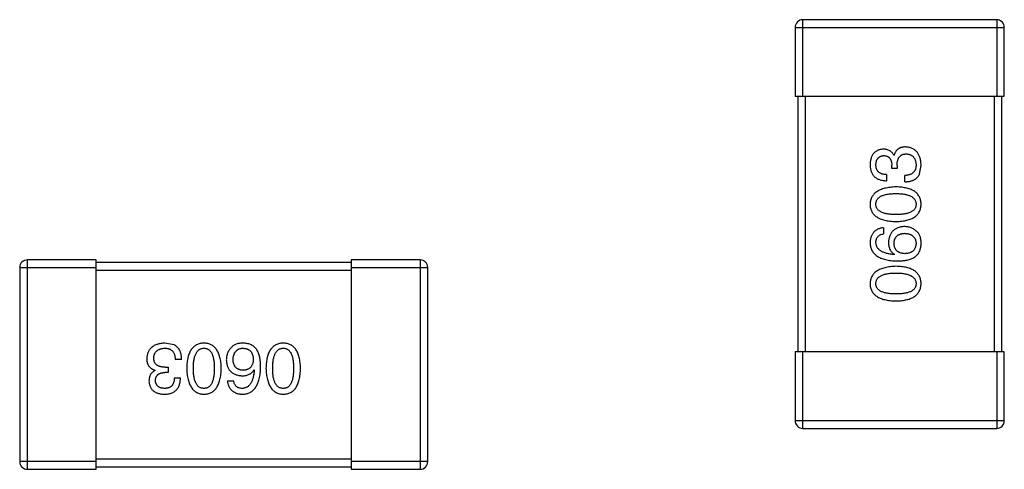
# Model space of a CAD drawing. Header units: inches. Extents: x -39 to 106, y -45 to 75.
# Tile 207 of 222: x 38.93 to 42.79, y 34.41 to 36.17. Entities that reach past the tile are written whole.
import ezdxf

# ---------------------------------------------------------------- set-up
doc = ezdxf.new("R2010")
doc.units = ezdxf.units.IN
doc.header["$LTSCALE"] = 1.21
doc.header["$MEASUREMENT"] = 0
doc.layers.get('0').update_dxf_attribs({"linetype": 'CONTINUOUS'})

msp = doc.modelspace()

# ---------------------------------------------------------------- linework, layer by layer
at = {"color": 7, "linetype": 'Continuous'}
for p, q in [((42.7581, 36.1686), (41.9981, 36.1686)), ((41.9981, 35.8686), (41.9981, 36.1686)), ((42.7581, 36.1686), (42.7581, 35.8686)), ((41.9681, 36.1386), (42.7881, 36.1386)), ((41.9681, 36.1386), (41.9681, 35.8686)), ((42.7881, 35.8686), (42.7881, 36.1386)), ((41.9681, 35.8686), (42.7881, 35.8686)), ((41.9781, 35.8686), (41.9781, 34.8686)), ((42.0081, 34.8686), (42.0081, 35.8686)), ((42.7481, 35.8686), (42.7481, 34.8686)), ((42.7781, 34.8686), (42.7781, 35.8686)), ((42.3547, 35.6377), (42.3558, 35.6377)), ((42.347, 35.5863), (42.347, 35.5994)), ((42.3678, 35.5983), (42.3678, 35.5863)), ((42.4552, 35.5633), (42.4618, 35.5994)), ((42.3263, 35.5622), (42.3263, 35.5382)), ((42.3678, 35.5863), (42.347, 35.5863)), ((42.3984, 35.5338), (42.3984, 35.559)), ((42.3143, 35.3541), (42.3143, 35.3301)), ((42.358, 35.2503), (42.3569, 35.2492)), ((39.228, 35.2284), (38.958, 35.2284)), ((38.958, 34.4084), (38.958, 35.2284)), ((39.228, 34.4084), (39.228, 35.2284)), ((40.228, 35.2184), (39.228, 35.2184)), ((40.498, 35.2284), (40.228, 35.2284)), ((40.228, 35.2284), (40.228, 34.4084)), ((40.498, 35.2284), (40.498, 34.4084)), ((38.928, 35.1984), (38.928, 34.4384)), ((38.928, 35.1984), (39.228, 35.1984)), ((39.228, 35.1884), (40.228, 35.1884)), ((40.228, 35.1984), (40.528, 35.1984)), ((40.528, 34.4384), (40.528, 35.1984)), ((39.5333, 34.8956), (39.4972, 34.9021)), ((42.7881, 34.8686), (41.9681, 34.8686)), ((41.9681, 34.8686), (41.9681, 34.5986)), ((41.9981, 34.5686), (41.9981, 34.8686)), ((42.7581, 34.8686), (42.7581, 34.5686)), ((42.7881, 34.5986), (42.7881, 34.8686)), ((39.5628, 34.8387), (39.5376, 34.8387)), ((39.4589, 34.795), (39.4589, 34.7961)), ((39.5103, 34.7874), (39.4972, 34.7874)), ((39.4983, 34.8081), (39.5103, 34.8081)), ((39.5103, 34.8081), (39.5103, 34.7874)), ((39.8463, 34.7983), (39.8474, 34.7972)), ((39.5343, 34.7666), (39.5584, 34.7666)), ((39.7425, 34.7546), (39.7665, 34.7546)), ((42.7881, 34.5986), (41.9681, 34.5986)), ((41.9981, 34.5686), (42.7581, 34.5686)), ((39.228, 34.4384), (38.928, 34.4384)), ((40.228, 34.4484), (39.228, 34.4484)), ((40.528, 34.4384), (40.228, 34.4384)), ((38.958, 34.4084), (39.228, 34.4084)), ((39.228, 34.4184), (40.228, 34.4184)), ((40.228, 34.4084), (40.498, 34.4084))]:
    msp.add_line(p, q, dxfattribs=at)
for centre, start, end in [((41.9981, 36.1386), 90, 180), ((42.7581, 36.1386), 0, 90), ((38.958, 35.1984), 90, 180), ((40.498, 35.1984), 0, 90), ((41.9981, 34.5986), 180, 270), ((42.7581, 34.5986), 270, 0), ((38.958, 34.4384), 180, 270), ((40.498, 34.4384), 270, 0)]:
    msp.add_arc(centre, 0.03, start, end, dxfattribs=at)
for points, knots in [([(42.4006, 35.6704), (42.3992, 35.6704), (42.3964, 35.6704), (42.3923, 35.6699), (42.3884, 35.6694), (42.3847, 35.6684), (42.3812, 35.6673), (42.3779, 35.6659), (42.3748, 35.6642), (42.3719, 35.6623), (42.3691, 35.6601), (42.3667, 35.6577), (42.3644, 35.6549), (42.3622, 35.652), (42.3603, 35.6488), (42.3585, 35.6453), (42.3571, 35.6416), (42.3562, 35.639), (42.3558, 35.6377)], [0, 0, 0, 0, 0.071215, 0.138707, 0.20396, 0.266995, 0.327734, 0.387609, 0.445602, 0.503345, 0.561136, 0.618597, 0.677672, 0.738255, 0.799989, 0.863961, 0.930555, 1, 1, 1, 1]), ([(42.4618, 35.5994), (42.4617, 35.6021), (42.4614, 35.6075), (42.4605, 35.6152), (42.4591, 35.6224), (42.4573, 35.6292), (42.455, 35.6354), (42.4523, 35.6411), (42.4491, 35.6464), (42.4455, 35.6511), (42.4414, 35.6553), (42.4369, 35.659), (42.4319, 35.6622), (42.4265, 35.6649), (42.4207, 35.6671), (42.4144, 35.6687), (42.4076, 35.6699), (42.403, 35.6703), (42.4006, 35.6704)], [0, 0, 0, 0, 0.078078, 0.151942, 0.221594, 0.28726, 0.350176, 0.409768, 0.467648, 0.523784, 0.578904, 0.634014, 0.689819, 0.746826, 0.805875, 0.867063, 0.931764, 1, 1, 1, 1]), ([(42.3132, 35.6617), (42.3112, 35.6615), (42.3073, 35.6612), (42.3017, 35.6601), (42.2964, 35.6587), (42.2915, 35.6568), (42.287, 35.6545), (42.2828, 35.6518), (42.279, 35.6487), (42.2756, 35.6451), (42.2726, 35.6411), (42.2699, 35.6367), (42.2676, 35.6318), (42.2658, 35.6266), (42.2641, 35.6209), (42.263, 35.6148), (42.2621, 35.6084), (42.2619, 35.6039), (42.2618, 35.6016)], [0, 0, 0, 0, 0.067521, 0.132139, 0.193339, 0.252064, 0.309083, 0.364848, 0.420021, 0.475612, 0.532002, 0.589602, 0.649896, 0.712634, 0.778603, 0.848416, 0.922155, 1, 1, 1, 1]), ([(42.2847, 35.6005), (42.2848, 35.6019), (42.2849, 35.6045), (42.2854, 35.6084), (42.2861, 35.612), (42.287, 35.6154), (42.2881, 35.6186), (42.2895, 35.6215), (42.2911, 35.6241), (42.2929, 35.6265), (42.2949, 35.6286), (42.2972, 35.6305), (42.2997, 35.6322), (42.3024, 35.6336), (42.3053, 35.6347), (42.3085, 35.6356), (42.3118, 35.6362), (42.3142, 35.6364), (42.3153, 35.6366)], [0, 0, 0, 0, 0.078051, 0.151197, 0.220412, 0.286742, 0.34933, 0.409464, 0.467368, 0.52298, 0.578639, 0.633998, 0.690142, 0.746855, 0.805868, 0.867776, 0.932345, 1, 1, 1, 1]), ([(42.3547, 35.6377), (42.3537, 35.6396), (42.3519, 35.6433), (42.3482, 35.6483), (42.3438, 35.6524), (42.3389, 35.6559), (42.3333, 35.6585), (42.3271, 35.6604), (42.3203, 35.6615), (42.3156, 35.6616), (42.3132, 35.6617)], [0, 0, 0, 0, 0.125227, 0.244792, 0.361427, 0.478215, 0.59667, 0.722058, 0.856314, 1, 1, 1, 1]), ([(42.3153, 35.6366), (42.3166, 35.6365), (42.319, 35.6363), (42.3225, 35.6358), (42.3258, 35.635), (42.3288, 35.6339), (42.3316, 35.6325), (42.3341, 35.6309), (42.3365, 35.629), (42.3386, 35.6268), (42.3405, 35.6243), (42.3421, 35.6215), (42.3436, 35.6185), (42.3447, 35.6152), (42.3456, 35.6116), (42.3464, 35.6078), (42.3469, 35.6037), (42.347, 35.6009), (42.347, 35.5994)], [0, 0, 0, 0, 0.067741, 0.131599, 0.192143, 0.249977, 0.306453, 0.361639, 0.416449, 0.471489, 0.527582, 0.584873, 0.644974, 0.70814, 0.77492, 0.845909, 0.920585, 1, 1, 1, 1]), ([(42.3678, 35.5983), (42.3678, 35.6001), (42.3678, 35.6036), (42.3683, 35.6087), (42.369, 35.6134), (42.37, 35.6178), (42.3712, 35.6219), (42.3728, 35.6256), (42.3746, 35.6289), (42.3768, 35.6319), (42.3792, 35.6346), (42.3819, 35.6369), (42.3848, 35.6388), (42.3881, 35.6404), (42.3916, 35.6416), (42.3955, 35.6425), (42.3996, 35.643), (42.4024, 35.6431), (42.4039, 35.6431)], [0, 0, 0, 0, 0.082495, 0.159728, 0.232496, 0.300725, 0.365163, 0.425859, 0.483728, 0.538892, 0.592921, 0.646195, 0.699968, 0.754746, 0.811387, 0.870806, 0.933482, 1, 1, 1, 1]), ([(42.4039, 35.6431), (42.4053, 35.643), (42.4082, 35.6428), (42.4123, 35.6421), (42.4162, 35.6411), (42.4198, 35.6397), (42.4231, 35.6381), (42.4262, 35.6362), (42.429, 35.6339), (42.4315, 35.6314), (42.4338, 35.6286), (42.4358, 35.6254), (42.4376, 35.622), (42.439, 35.6183), (42.4402, 35.6142), (42.4411, 35.6099), (42.4418, 35.6053), (42.442, 35.6021), (42.4421, 35.6005)], [0, 0, 0, 0, 0.068514, 0.133941, 0.195994, 0.255362, 0.312994, 0.369441, 0.424687, 0.480522, 0.537148, 0.594801, 0.654411, 0.716817, 0.781981, 0.850498, 0.923306, 1, 1, 1, 1]), ([(42.2618, 35.6016), (42.2619, 35.5991), (42.262, 35.5942), (42.263, 35.5871), (42.2642, 35.5805), (42.2661, 35.5743), (42.2684, 35.5686), (42.2713, 35.5635), (42.2746, 35.5587), (42.2784, 35.5545), (42.2827, 35.5508), (42.2875, 35.5475), (42.2928, 35.5448), (42.2985, 35.5424), (42.3048, 35.5406), (42.3115, 35.5393), (42.3187, 35.5384), (42.3237, 35.5383), (42.3263, 35.5382)], [0, 0, 0, 0, 0.073232, 0.142595, 0.207997, 0.270074, 0.329156, 0.386529, 0.441846, 0.496976, 0.551877, 0.607941, 0.665637, 0.725446, 0.788542, 0.855101, 0.925196, 1, 1, 1, 1]), ([(42.3263, 35.5622), (42.3246, 35.5623), (42.3214, 35.5625), (42.3166, 35.5631), (42.3122, 35.5638), (42.3082, 35.565), (42.3044, 35.5664), (42.301, 35.5681), (42.2979, 35.57), (42.2951, 35.5723), (42.2926, 35.5748), (42.2905, 35.5777), (42.2887, 35.5808), (42.2873, 35.5842), (42.2861, 35.5879), (42.2853, 35.5918), (42.2848, 35.5961), (42.2848, 35.599), (42.2847, 35.6005)], [0, 0, 0, 0, 0.078134, 0.15164, 0.221358, 0.286689, 0.348614, 0.407697, 0.464247, 0.520153, 0.574432, 0.629291, 0.684538, 0.742032, 0.801329, 0.863637, 0.930123, 1, 1, 1, 1]), ([(42.4421, 35.6005), (42.4421, 35.5989), (42.442, 35.5957), (42.4415, 35.5911), (42.4407, 35.5868), (42.4395, 35.5828), (42.438, 35.5791), (42.4361, 35.5757), (42.4338, 35.5726), (42.4312, 35.5698), (42.4283, 35.5674), (42.425, 35.5652), (42.4214, 35.5634), (42.4175, 35.5619), (42.4132, 35.5607), (42.4086, 35.5598), (42.4036, 35.5592), (42.4002, 35.559), (42.3984, 35.559)], [0, 0, 0, 0, 0.071272, 0.13882, 0.201858, 0.262757, 0.320043, 0.376709, 0.431462, 0.486034, 0.541209, 0.597703, 0.65589, 0.717768, 0.782056, 0.850407, 0.92277, 1, 1, 1, 1]), ([(42.3984, 35.5338), (42.4002, 35.5339), (42.4037, 35.534), (42.4088, 35.5345), (42.4137, 35.5352), (42.4183, 35.536), (42.4227, 35.5371), (42.4269, 35.5384), (42.4308, 35.54), (42.4345, 35.5417), (42.4379, 35.5437), (42.4411, 35.5458), (42.4441, 35.5482), (42.4468, 35.5508), (42.4493, 35.5536), (42.4515, 35.5567), (42.4536, 35.5599), (42.4547, 35.5622), (42.4552, 35.5633)], [0, 0, 0, 0, 0.078937, 0.154495, 0.226898, 0.296844, 0.363348, 0.427781, 0.48946, 0.549586, 0.607902, 0.664733, 0.720805, 0.776157, 0.831175, 0.886736, 0.943094, 1, 1, 1, 1]), ([(42.3634, 35.5139), (42.3594, 35.5137), (42.3516, 35.5134), (42.3403, 35.5123), (42.3298, 35.5106), (42.32, 35.5086), (42.3109, 35.5061), (42.3026, 35.503), (42.2951, 35.4995), (42.2883, 35.4955), (42.2823, 35.491), (42.277, 35.4861), (42.2725, 35.4806), (42.2688, 35.4746), (42.2659, 35.4682), (42.2637, 35.4613), (42.2623, 35.4539), (42.262, 35.4488), (42.2618, 35.4462)], [0, 0, 0, 0, 0.088475, 0.171606, 0.249595, 0.322626, 0.391327, 0.455765, 0.516374, 0.573675, 0.628522, 0.681161, 0.732559, 0.783563, 0.83504, 0.887639, 0.942585, 1, 1, 1, 1]), ([(42.4618, 35.4462), (42.4617, 35.4488), (42.4614, 35.454), (42.4602, 35.4615), (42.4581, 35.4685), (42.4554, 35.475), (42.4518, 35.481), (42.4475, 35.4866), (42.4425, 35.4916), (42.4367, 35.4961), (42.4301, 35.5001), (42.4228, 35.5035), (42.4147, 35.5065), (42.4059, 35.509), (42.3963, 35.511), (42.386, 35.5125), (42.375, 35.5135), (42.3674, 35.5138), (42.3634, 35.5139)], [0, 0, 0, 0, 0.059134, 0.115603, 0.169236, 0.221572, 0.273254, 0.32474, 0.377319, 0.431815, 0.488555, 0.548609, 0.612242, 0.680182, 0.75251, 0.829782, 0.91231, 1, 1, 1, 1]), ([(42.2847, 35.4462), (42.2848, 35.4478), (42.2849, 35.4511), (42.2858, 35.4559), (42.2874, 35.4603), (42.2895, 35.4644), (42.2924, 35.4682), (42.2958, 35.4716), (42.2999, 35.4747), (42.3045, 35.4775), (42.3097, 35.4799), (42.3156, 35.482), (42.3221, 35.4837), (42.3292, 35.4852), (42.3369, 35.4863), (42.3452, 35.4871), (42.3541, 35.4876), (42.3603, 35.4877), (42.3634, 35.4877)], [0, 0, 0, 0, 0.050604, 0.098688, 0.145699, 0.191791, 0.238625, 0.286717, 0.337546, 0.391814, 0.449755, 0.512106, 0.579685, 0.652048, 0.730262, 0.814146, 0.904281, 1, 1, 1, 1]), ([(42.3634, 35.4877), (42.3666, 35.4877), (42.3726, 35.4876), (42.3814, 35.4871), (42.3897, 35.4863), (42.3973, 35.4852), (42.4043, 35.4838), (42.4108, 35.482), (42.4166, 35.4799), (42.4218, 35.4775), (42.4265, 35.4747), (42.4306, 35.4716), (42.434, 35.4682), (42.4369, 35.4644), (42.4391, 35.4603), (42.4408, 35.4559), (42.4418, 35.4511), (42.442, 35.4478), (42.4421, 35.4462)], [0, 0, 0, 0, 0.094834, 0.184067, 0.267029, 0.344713, 0.417334, 0.484367, 0.546941, 0.604717, 0.65953, 0.710539, 0.759381, 0.806382, 0.853027, 0.900623, 0.949121, 1, 1, 1, 1]), ([(42.2618, 35.4462), (42.2619, 35.4435), (42.2621, 35.4383), (42.2634, 35.4308), (42.2656, 35.4238), (42.2684, 35.4173), (42.2721, 35.4113), (42.2765, 35.4057), (42.2818, 35.4007), (42.2878, 35.3963), (42.2946, 35.3922), (42.3021, 35.3888), (42.3105, 35.3858), (42.3196, 35.3833), (42.3294, 35.3813), (42.3401, 35.3798), (42.3515, 35.3788), (42.3594, 35.3785), (42.3634, 35.3784)], [0, 0, 0, 0, 0.057911, 0.113262, 0.165956, 0.217443, 0.268511, 0.319665, 0.372, 0.426129, 0.483365, 0.543779, 0.607756, 0.676562, 0.749704, 0.827713, 0.911177, 1, 1, 1, 1]), ([(42.3634, 35.4057), (42.3603, 35.4057), (42.3541, 35.4058), (42.3452, 35.4063), (42.3369, 35.4071), (42.3292, 35.4081), (42.3221, 35.4096), (42.3156, 35.4112), (42.3097, 35.4133), (42.3045, 35.4157), (42.2998, 35.4184), (42.2958, 35.4214), (42.2924, 35.4247), (42.2896, 35.4284), (42.2874, 35.4324), (42.2858, 35.4367), (42.2849, 35.4413), (42.2848, 35.4445), (42.2847, 35.4462)], [0, 0, 0, 0, 0.096452, 0.187278, 0.271765, 0.350519, 0.423437, 0.491321, 0.554011, 0.612224, 0.666281, 0.717003, 0.764884, 0.811423, 0.856783, 0.902993, 0.950236, 1, 1, 1, 1]), ([(42.3634, 35.3784), (42.3674, 35.3785), (42.375, 35.3788), (42.386, 35.3798), (42.3963, 35.3813), (42.4059, 35.3833), (42.4147, 35.3858), (42.4228, 35.3888), (42.4301, 35.3922), (42.4366, 35.3963), (42.4425, 35.4007), (42.4475, 35.4057), (42.4518, 35.4113), (42.4554, 35.4173), (42.4581, 35.4238), (42.4602, 35.4308), (42.4614, 35.4383), (42.4617, 35.4435), (42.4618, 35.4462)], [0, 0, 0, 0, 0.087693, 0.170223, 0.247496, 0.319826, 0.387768, 0.451403, 0.511459, 0.568358, 0.622671, 0.675251, 0.726739, 0.778422, 0.830759, 0.884394, 0.940865, 1, 1, 1, 1]), ([(42.4421, 35.4462), (42.4421, 35.4445), (42.4419, 35.4413), (42.441, 35.4367), (42.4395, 35.4324), (42.4373, 35.4284), (42.4345, 35.4247), (42.4311, 35.4214), (42.427, 35.4184), (42.4224, 35.4157), (42.4171, 35.4133), (42.4113, 35.4112), (42.4048, 35.4096), (42.3977, 35.4081), (42.39, 35.4071), (42.3817, 35.4063), (42.3728, 35.4058), (42.3666, 35.4057), (42.3634, 35.4057)], [0, 0, 0, 0, 0.049766, 0.097012, 0.143225, 0.188786, 0.235079, 0.282962, 0.333687, 0.387747, 0.445963, 0.508657, 0.576545, 0.649868, 0.72822, 0.812712, 0.903543, 1, 1, 1, 1]), ([(42.3962, 35.3585), (42.3939, 35.3584), (42.3893, 35.3581), (42.3827, 35.3571), (42.3765, 35.3557), (42.3706, 35.3539), (42.3653, 35.3516), (42.3603, 35.3488), (42.3557, 35.3456), (42.3516, 35.3419), (42.3479, 35.3377), (42.3446, 35.3332), (42.3418, 35.3281), (42.3394, 35.3226), (42.3373, 35.3166), (42.3358, 35.3102), (42.3346, 35.3034), (42.3341, 35.2986), (42.3339, 35.2962)], [0, 0, 0, 0, 0.071527, 0.139094, 0.20346, 0.264939, 0.323904, 0.381383, 0.437591, 0.493343, 0.549401, 0.606085, 0.664838, 0.725424, 0.788712, 0.855452, 0.925772, 1, 1, 1, 1]), ([(42.4454, 35.3388), (42.4437, 35.3404), (42.4402, 35.3435), (42.4347, 35.3475), (42.4288, 35.3509), (42.4228, 35.3537), (42.4165, 35.3558), (42.4099, 35.3574), (42.4032, 35.3583), (42.3986, 35.3584), (42.3962, 35.3585)], [0, 0, 0, 0, 0.129393, 0.255335, 0.378531, 0.500878, 0.622934, 0.746191, 0.87096, 1, 1, 1, 1]), ([(42.3143, 35.3541), (42.3123, 35.3539), (42.3084, 35.3534), (42.3028, 35.3521), (42.2975, 35.3505), (42.2925, 35.3485), (42.288, 35.3462), (42.2838, 35.3435), (42.2799, 35.3404), (42.2765, 35.337), (42.2734, 35.3331), (42.2706, 35.3289), (42.2682, 35.3244), (42.2662, 35.3194), (42.2645, 35.3141), (42.2632, 35.3085), (42.2623, 35.3025), (42.262, 35.2983), (42.2618, 35.2962)], [0, 0, 0, 0, 0.06947, 0.136096, 0.199592, 0.260665, 0.319672, 0.377156, 0.433415, 0.489984, 0.546535, 0.604276, 0.663499, 0.725182, 0.788953, 0.855683, 0.926216, 1, 1, 1, 1]), ([(42.2847, 35.2962), (42.2848, 35.2985), (42.2849, 35.3028), (42.2864, 35.3089), (42.2887, 35.3143), (42.292, 35.319), (42.2962, 35.3229), (42.3014, 35.3261), (42.3075, 35.3286), (42.3119, 35.3296), (42.3143, 35.3301)], [0, 0, 0, 0, 0.136586, 0.261496, 0.378089, 0.490612, 0.605522, 0.725767, 0.8561, 1, 1, 1, 1]), ([(42.3558, 35.2929), (42.3559, 35.2944), (42.356, 35.2973), (42.3566, 35.3016), (42.3575, 35.3056), (42.3587, 35.3093), (42.3603, 35.3127), (42.3621, 35.3159), (42.3642, 35.3188), (42.3667, 35.3214), (42.3695, 35.3237), (42.3725, 35.3258), (42.3759, 35.3275), (42.3796, 35.3291), (42.3836, 35.3302), (42.3879, 35.3312), (42.3925, 35.3319), (42.3957, 35.3321), (42.3973, 35.3323)], [0, 0, 0, 0, 0.069884, 0.136529, 0.199638, 0.259844, 0.317774, 0.374356, 0.430026, 0.485148, 0.5409, 0.597889, 0.657472, 0.718614, 0.783613, 0.85129, 0.923712, 1, 1, 1, 1]), ([(42.3973, 35.3323), (42.399, 35.3321), (42.4024, 35.3319), (42.4073, 35.3312), (42.4118, 35.3303), (42.4161, 35.3291), (42.42, 35.3277), (42.4236, 35.3259), (42.4269, 35.324), (42.4299, 35.3217), (42.4325, 35.3191), (42.4349, 35.3163), (42.4369, 35.3132), (42.4386, 35.3099), (42.44, 35.3063), (42.441, 35.3024), (42.4417, 35.2983), (42.442, 35.2955), (42.4421, 35.294)], [0, 0, 0, 0, 0.078863, 0.153308, 0.223539, 0.289857, 0.35341, 0.413572, 0.471721, 0.528235, 0.584279, 0.638781, 0.69466, 0.751251, 0.809198, 0.869697, 0.933318, 1, 1, 1, 1]), ([(42.4618, 35.2896), (42.4618, 35.2924), (42.4619, 35.2978), (42.4613, 35.3056), (42.4602, 35.3128), (42.4584, 35.3193), (42.4561, 35.3252), (42.4531, 35.3304), (42.4496, 35.335), (42.4468, 35.3376), (42.4454, 35.3388)], [0, 0, 0, 0, 0.156782, 0.301945, 0.436395, 0.561474, 0.678489, 0.78853, 0.894967, 1, 1, 1, 1]), ([(42.2618, 35.2962), (42.262, 35.2934), (42.2623, 35.2878), (42.2638, 35.2798), (42.266, 35.2724), (42.2691, 35.2654), (42.2729, 35.259), (42.2777, 35.2531), (42.2831, 35.2478), (42.2894, 35.243), (42.2965, 35.2388), (42.3043, 35.235), (42.313, 35.2318), (42.3224, 35.2293), (42.3326, 35.2271), (42.3437, 35.2256), (42.3555, 35.2244), (42.3636, 35.2242), (42.3678, 35.2241)], [0, 0, 0, 0, 0.058957, 0.115262, 0.16907, 0.221312, 0.273147, 0.324961, 0.377649, 0.432026, 0.488925, 0.549039, 0.612912, 0.680653, 0.753056, 0.830314, 0.912483, 1, 1, 1, 1]), ([(42.3569, 35.2492), (42.3541, 35.2494), (42.3486, 35.2498), (42.3406, 35.2508), (42.3332, 35.2521), (42.3263, 35.2537), (42.3199, 35.2556), (42.314, 35.2577), (42.3087, 35.2602), (42.3039, 35.263), (42.2997, 35.2661), (42.2959, 35.2695), (42.2926, 35.2732), (42.29, 35.2772), (42.2878, 35.2815), (42.2863, 35.2862), (42.2851, 35.2911), (42.2849, 35.2945), (42.2847, 35.2962)], [0, 0, 0, 0, 0.089218, 0.173709, 0.252753, 0.326963, 0.397099, 0.462534, 0.524018, 0.582178, 0.637235, 0.689955, 0.741228, 0.791618, 0.841661, 0.892925, 0.945259, 1, 1, 1, 1]), ([(42.3339, 35.2962), (42.334, 35.2936), (42.3341, 35.2885), (42.3352, 35.2811), (42.3372, 35.2744), (42.3397, 35.2683), (42.3432, 35.2628), (42.3473, 35.2579), (42.3523, 35.2537), (42.3561, 35.2514), (42.358, 35.2503)], [0, 0, 0, 0, 0.144617, 0.279572, 0.40596, 0.526097, 0.64389, 0.760003, 0.877724, 1, 1, 1, 1]), ([(42.3984, 35.2525), (42.3967, 35.2526), (42.3935, 35.2528), (42.3887, 35.2535), (42.3843, 35.2545), (42.3802, 35.2557), (42.3764, 35.2573), (42.3729, 35.2591), (42.3698, 35.2612), (42.367, 35.2636), (42.3644, 35.2663), (42.3623, 35.2693), (42.3603, 35.2725), (42.3588, 35.2761), (42.3575, 35.2799), (42.3566, 35.284), (42.356, 35.2883), (42.3559, 35.2914), (42.3558, 35.2929)], [0, 0, 0, 0, 0.076072, 0.148369, 0.216753, 0.281358, 0.342792, 0.401604, 0.458929, 0.514444, 0.569818, 0.625343, 0.681554, 0.739608, 0.800134, 0.863477, 0.929547, 1, 1, 1, 1]), ([(42.4421, 35.294), (42.4421, 35.2924), (42.4419, 35.2893), (42.4413, 35.2848), (42.4404, 35.2806), (42.439, 35.2767), (42.4375, 35.273), (42.4355, 35.2697), (42.4333, 35.2666), (42.4306, 35.2639), (42.4278, 35.2614), (42.4245, 35.2593), (42.421, 35.2573), (42.4171, 35.2558), (42.4129, 35.2545), (42.4083, 35.2535), (42.4035, 35.2528), (42.4001, 35.2526), (42.3984, 35.2525)], [0, 0, 0, 0, 0.070403, 0.137196, 0.200053, 0.260887, 0.31876, 0.37535, 0.430743, 0.485927, 0.541678, 0.598832, 0.657726, 0.719441, 0.783504, 0.851852, 0.923533, 1, 1, 1, 1]), ([(42.4356, 35.2383), (42.4376, 35.2398), (42.4415, 35.2427), (42.4467, 35.2479), (42.4512, 35.2536), (42.4548, 35.2598), (42.4578, 35.2665), (42.4599, 35.2738), (42.4613, 35.2815), (42.4616, 35.2869), (42.4618, 35.2896)], [0, 0, 0, 0, 0.125033, 0.246266, 0.36603, 0.485265, 0.606781, 0.732144, 0.862551, 1, 1, 1, 1]), ([(42.3678, 35.2241), (42.3713, 35.2241), (42.3782, 35.2241), (42.3883, 35.2249), (42.3977, 35.2259), (42.4064, 35.2275), (42.4146, 35.2295), (42.4222, 35.2319), (42.4292, 35.2348), (42.4335, 35.2371), (42.4356, 35.2383)], [0, 0, 0, 0, 0.151498, 0.29521, 0.430242, 0.557137, 0.677306, 0.790845, 0.898111, 1, 1, 1, 1]), ([(42.3634, 35.203), (42.3594, 35.2029), (42.3516, 35.2025), (42.3403, 35.2014), (42.3298, 35.1998), (42.32, 35.1977), (42.3109, 35.1952), (42.3026, 35.1922), (42.2951, 35.1887), (42.2883, 35.1846), (42.2823, 35.1801), (42.277, 35.1752), (42.2725, 35.1697), (42.2688, 35.1638), (42.2659, 35.1573), (42.2637, 35.1504), (42.2623, 35.143), (42.262, 35.1379), (42.2618, 35.1353)], [0, 0, 0, 0, 0.088475, 0.171606, 0.249595, 0.322626, 0.391327, 0.455765, 0.516374, 0.573675, 0.628522, 0.681161, 0.732559, 0.783563, 0.83504, 0.887639, 0.942585, 1, 1, 1, 1]), ([(42.2847, 35.1353), (42.2848, 35.137), (42.2849, 35.1402), (42.2858, 35.145), (42.2874, 35.1494), (42.2895, 35.1536), (42.2924, 35.1573), (42.2958, 35.1607), (42.2999, 35.1638), (42.3045, 35.1666), (42.3097, 35.169), (42.3156, 35.1711), (42.3221, 35.1729), (42.3292, 35.1743), (42.3369, 35.1754), (42.3452, 35.1762), (42.3541, 35.1767), (42.3603, 35.1768), (42.3634, 35.1768)], [0, 0, 0, 0, 0.050604, 0.098688, 0.145699, 0.191791, 0.238625, 0.286717, 0.337546, 0.391814, 0.449755, 0.512106, 0.579685, 0.652048, 0.730262, 0.814146, 0.904281, 1, 1, 1, 1]), ([(42.4618, 35.1353), (42.4617, 35.1379), (42.4614, 35.1431), (42.4602, 35.1506), (42.4581, 35.1576), (42.4554, 35.1642), (42.4518, 35.1702), (42.4475, 35.1757), (42.4425, 35.1807), (42.4367, 35.1852), (42.4301, 35.1892), (42.4228, 35.1927), (42.4147, 35.1957), (42.4059, 35.1981), (42.3963, 35.2002), (42.386, 35.2016), (42.375, 35.2026), (42.3674, 35.2029), (42.3634, 35.203)], [0, 0, 0, 0, 0.059134, 0.115603, 0.169236, 0.221572, 0.273254, 0.32474, 0.377319, 0.431815, 0.488555, 0.548609, 0.612242, 0.680182, 0.75251, 0.829782, 0.91231, 1, 1, 1, 1]), ([(42.3634, 35.1768), (42.3666, 35.1768), (42.3726, 35.1767), (42.3814, 35.1762), (42.3897, 35.1754), (42.3973, 35.1743), (42.4043, 35.1729), (42.4108, 35.1711), (42.4166, 35.169), (42.4218, 35.1666), (42.4265, 35.1638), (42.4306, 35.1607), (42.434, 35.1573), (42.4369, 35.1535), (42.4391, 35.1494), (42.4408, 35.145), (42.4418, 35.1402), (42.442, 35.137), (42.4421, 35.1353)], [0, 0, 0, 0, 0.094834, 0.184067, 0.267029, 0.344713, 0.417334, 0.484367, 0.546941, 0.604717, 0.65953, 0.710539, 0.759381, 0.806382, 0.853027, 0.900623, 0.949121, 1, 1, 1, 1]), ([(42.2618, 35.1353), (42.2619, 35.1326), (42.2621, 35.1275), (42.2634, 35.1199), (42.2656, 35.113), (42.2684, 35.1064), (42.2721, 35.1004), (42.2765, 35.0949), (42.2818, 35.0899), (42.2878, 35.0854), (42.2946, 35.0814), (42.3021, 35.0779), (42.3105, 35.0749), (42.3196, 35.0724), (42.3294, 35.0704), (42.3401, 35.069), (42.3515, 35.0679), (42.3594, 35.0677), (42.3634, 35.0675)], [0, 0, 0, 0, 0.057911, 0.113262, 0.165956, 0.217443, 0.268511, 0.319665, 0.372, 0.426129, 0.483365, 0.543779, 0.607756, 0.676562, 0.749704, 0.827713, 0.911177, 1, 1, 1, 1]), ([(42.3634, 35.0949), (42.3603, 35.0949), (42.3541, 35.0949), (42.3452, 35.0954), (42.3369, 35.0962), (42.3292, 35.0972), (42.3221, 35.0987), (42.3156, 35.1004), (42.3097, 35.1024), (42.3045, 35.1048), (42.2998, 35.1075), (42.2958, 35.1105), (42.2924, 35.1139), (42.2896, 35.1175), (42.2874, 35.1215), (42.2858, 35.1258), (42.2849, 35.1305), (42.2848, 35.1337), (42.2847, 35.1353)], [0, 0, 0, 0, 0.096452, 0.187278, 0.271765, 0.350519, 0.423437, 0.491321, 0.554011, 0.612224, 0.666281, 0.717003, 0.764884, 0.811423, 0.856783, 0.902993, 0.950236, 1, 1, 1, 1]), ([(42.3634, 35.0675), (42.3674, 35.0677), (42.375, 35.0679), (42.386, 35.069), (42.3963, 35.0704), (42.4059, 35.0724), (42.4147, 35.0749), (42.4228, 35.0779), (42.4301, 35.0814), (42.4366, 35.0854), (42.4425, 35.0899), (42.4475, 35.0949), (42.4518, 35.1004), (42.4554, 35.1064), (42.4581, 35.113), (42.4602, 35.12), (42.4614, 35.1275), (42.4617, 35.1326), (42.4618, 35.1353)], [0, 0, 0, 0, 0.087693, 0.170223, 0.247496, 0.319826, 0.387768, 0.451403, 0.511459, 0.568358, 0.622671, 0.675251, 0.726739, 0.778422, 0.830759, 0.884394, 0.940865, 1, 1, 1, 1]), ([(42.4421, 35.1353), (42.4421, 35.1337), (42.4419, 35.1305), (42.441, 35.1258), (42.4395, 35.1215), (42.4373, 35.1175), (42.4345, 35.1138), (42.4311, 35.1105), (42.427, 35.1075), (42.4224, 35.1048), (42.4171, 35.1024), (42.4113, 35.1004), (42.4048, 35.0987), (42.3977, 35.0972), (42.39, 35.0962), (42.3817, 35.0954), (42.3728, 35.0949), (42.3666, 35.0949), (42.3634, 35.0949)], [0, 0, 0, 0, 0.049766, 0.097012, 0.143225, 0.188786, 0.235079, 0.282962, 0.333687, 0.387747, 0.445963, 0.508657, 0.576545, 0.649868, 0.72822, 0.812712, 0.903543, 1, 1, 1, 1]), ([(39.4972, 34.9021), (39.4944, 34.902), (39.4891, 34.9018), (39.4814, 34.9008), (39.4741, 34.8994), (39.4674, 34.8976), (39.4612, 34.8954), (39.4555, 34.8926), (39.4502, 34.8895), (39.4455, 34.8859), (39.4413, 34.8818), (39.4376, 34.8772), (39.4344, 34.8723), (39.4317, 34.8669), (39.4295, 34.861), (39.4279, 34.8547), (39.4267, 34.848), (39.4263, 34.8433), (39.4261, 34.8409)], [0, 0, 0, 0, 0.078078, 0.151942, 0.221594, 0.28726, 0.350176, 0.409768, 0.467648, 0.523784, 0.578904, 0.634014, 0.689819, 0.746826, 0.805875, 0.867063, 0.931764, 1, 1, 1, 1]), ([(39.5628, 34.8387), (39.5627, 34.8405), (39.5626, 34.844), (39.5621, 34.8491), (39.5614, 34.854), (39.5606, 34.8586), (39.5594, 34.863), (39.5582, 34.8672), (39.5566, 34.8711), (39.5549, 34.8748), (39.5529, 34.8782), (39.5508, 34.8815), (39.5484, 34.8844), (39.5458, 34.8871), (39.543, 34.8896), (39.5399, 34.8919), (39.5367, 34.8939), (39.5344, 34.895), (39.5333, 34.8956)], [0, 0, 0, 0, 0.078937, 0.154495, 0.226898, 0.296844, 0.363348, 0.427781, 0.48946, 0.549586, 0.607902, 0.664733, 0.720805, 0.776157, 0.831175, 0.886736, 0.943094, 1, 1, 1, 1]), ([(39.6504, 34.9021), (39.6478, 34.902), (39.6426, 34.9018), (39.6351, 34.9005), (39.6281, 34.8985), (39.6216, 34.8957), (39.6155, 34.8922), (39.61, 34.8879), (39.605, 34.8828), (39.6005, 34.877), (39.5965, 34.8704), (39.5931, 34.8631), (39.5901, 34.855), (39.5876, 34.8462), (39.5856, 34.8367), (39.5841, 34.8264), (39.5831, 34.8153), (39.5828, 34.8077), (39.5827, 34.8038)], [0, 0, 0, 0, 0.059134, 0.115603, 0.169236, 0.221572, 0.273254, 0.32474, 0.377319, 0.431815, 0.488555, 0.548609, 0.612242, 0.680182, 0.75251, 0.829782, 0.91231, 1, 1, 1, 1]), ([(39.7182, 34.8038), (39.7181, 34.8077), (39.7178, 34.8153), (39.7168, 34.8264), (39.7153, 34.8367), (39.7133, 34.8462), (39.7108, 34.855), (39.7078, 34.8631), (39.7043, 34.8704), (39.7003, 34.877), (39.6959, 34.8828), (39.6908, 34.8879), (39.6853, 34.8922), (39.6793, 34.8957), (39.6728, 34.8985), (39.6658, 34.9005), (39.6583, 34.9018), (39.6531, 34.902), (39.6504, 34.9021)], [0, 0, 0, 0, 0.087693, 0.170223, 0.247496, 0.319826, 0.387768, 0.451403, 0.511459, 0.568358, 0.622671, 0.675251, 0.726739, 0.778422, 0.830759, 0.884394, 0.940865, 1, 1, 1, 1]), ([(39.807, 34.9021), (39.8042, 34.9022), (39.7987, 34.9023), (39.7909, 34.9016), (39.7838, 34.9005), (39.7773, 34.8987), (39.7714, 34.8964), (39.7662, 34.8934), (39.7616, 34.89), (39.759, 34.8871), (39.7578, 34.8857)], [0, 0, 0, 0, 0.156782, 0.301945, 0.436395, 0.561474, 0.678489, 0.78853, 0.894967, 1, 1, 1, 1]), ([(39.8583, 34.8759), (39.8568, 34.8779), (39.8539, 34.8819), (39.8487, 34.887), (39.843, 34.8915), (39.8368, 34.8952), (39.8301, 34.8981), (39.8228, 34.9002), (39.8151, 34.9017), (39.8097, 34.902), (39.807, 34.9021)], [0, 0, 0, 0, 0.125033, 0.246266, 0.36603, 0.485265, 0.606781, 0.732144, 0.862551, 1, 1, 1, 1]), ([(39.9613, 34.9021), (39.9587, 34.902), (39.9535, 34.9018), (39.946, 34.9005), (39.939, 34.8985), (39.9324, 34.8957), (39.9264, 34.8922), (39.9209, 34.8879), (39.9159, 34.8828), (39.9114, 34.877), (39.9074, 34.8704), (39.9039, 34.8631), (39.9009, 34.855), (39.8985, 34.8462), (39.8964, 34.8367), (39.895, 34.8264), (39.8939, 34.8153), (39.8937, 34.8077), (39.8935, 34.8038)], [0, 0, 0, 0, 0.059134, 0.115603, 0.169236, 0.221572, 0.273254, 0.32474, 0.377319, 0.431815, 0.488555, 0.548609, 0.612242, 0.680182, 0.75251, 0.829782, 0.91231, 1, 1, 1, 1]), ([(40.0291, 34.8038), (40.0289, 34.8077), (40.0287, 34.8153), (40.0276, 34.8264), (40.0262, 34.8367), (40.0241, 34.8462), (40.0217, 34.855), (40.0187, 34.8631), (40.0152, 34.8704), (40.0112, 34.877), (40.0067, 34.8828), (40.0017, 34.8879), (39.9962, 34.8922), (39.9902, 34.8957), (39.9836, 34.8985), (39.9766, 34.9005), (39.9691, 34.9018), (39.964, 34.902), (39.9613, 34.9021)], [0, 0, 0, 0, 0.087693, 0.170223, 0.247496, 0.319826, 0.387768, 0.451403, 0.511459, 0.568358, 0.622671, 0.675251, 0.726739, 0.778422, 0.830759, 0.884394, 0.940865, 1, 1, 1, 1]), ([(39.4535, 34.8442), (39.4536, 34.8457), (39.4538, 34.8485), (39.4545, 34.8527), (39.4555, 34.8565), (39.4569, 34.8601), (39.4585, 34.8634), (39.4604, 34.8665), (39.4627, 34.8693), (39.4652, 34.8719), (39.468, 34.8741), (39.4712, 34.8761), (39.4746, 34.8779), (39.4783, 34.8793), (39.4823, 34.8805), (39.4867, 34.8814), (39.4913, 34.8821), (39.4945, 34.8823), (39.4961, 34.8825)], [0, 0, 0, 0, 0.068514, 0.133941, 0.195994, 0.255362, 0.312994, 0.369441, 0.424687, 0.480522, 0.537148, 0.594801, 0.654411, 0.716817, 0.781981, 0.850498, 0.923306, 1, 1, 1, 1]), ([(39.4961, 34.8825), (39.4977, 34.8824), (39.5009, 34.8824), (39.5055, 34.8818), (39.5098, 34.881), (39.5138, 34.8798), (39.5175, 34.8783), (39.5209, 34.8764), (39.524, 34.8741), (39.5268, 34.8716), (39.5292, 34.8686), (39.5314, 34.8654), (39.5332, 34.8618), (39.5347, 34.8578), (39.5359, 34.8535), (39.5368, 34.8489), (39.5374, 34.8439), (39.5376, 34.8405), (39.5376, 34.8387)], [0, 0, 0, 0, 0.071272, 0.13882, 0.201858, 0.262757, 0.320043, 0.376709, 0.431462, 0.486034, 0.541209, 0.597703, 0.65589, 0.717768, 0.782056, 0.850407, 0.92277, 1, 1, 1, 1]), ([(39.6089, 34.8038), (39.6089, 34.8069), (39.609, 34.813), (39.6095, 34.8218), (39.6103, 34.83), (39.6114, 34.8376), (39.6128, 34.8447), (39.6146, 34.8511), (39.6167, 34.8569), (39.6191, 34.8622), (39.6219, 34.8668), (39.625, 34.8709), (39.6284, 34.8744), (39.6322, 34.8772), (39.6363, 34.8795), (39.6407, 34.8811), (39.6455, 34.8821), (39.6488, 34.8824), (39.6504, 34.8825)], [0, 0, 0, 0, 0.094834, 0.184067, 0.267029, 0.344713, 0.417334, 0.484367, 0.546941, 0.604717, 0.65953, 0.710539, 0.759381, 0.806382, 0.853027, 0.900623, 0.949121, 1, 1, 1, 1]), ([(39.6504, 34.8825), (39.6521, 34.8824), (39.6553, 34.8823), (39.6599, 34.8814), (39.6642, 34.8798), (39.6682, 34.8776), (39.6719, 34.8748), (39.6752, 34.8714), (39.6782, 34.8674), (39.6809, 34.8627), (39.6833, 34.8575), (39.6853, 34.8516), (39.687, 34.8451), (39.6885, 34.838), (39.6895, 34.8303), (39.6903, 34.822), (39.6908, 34.8131), (39.6908, 34.8069), (39.6909, 34.8038)], [0, 0, 0, 0, 0.049766, 0.097012, 0.143225, 0.188786, 0.235079, 0.282962, 0.333687, 0.387747, 0.445963, 0.508657, 0.576545, 0.649868, 0.72822, 0.812712, 0.903543, 1, 1, 1, 1]), ([(39.7578, 34.8857), (39.7562, 34.884), (39.7531, 34.8806), (39.7491, 34.875), (39.7457, 34.8692), (39.7429, 34.8631), (39.7408, 34.8568), (39.7392, 34.8503), (39.7383, 34.8435), (39.7382, 34.8389), (39.7381, 34.8366)], [0, 0, 0, 0, 0.129393, 0.255335, 0.378531, 0.500878, 0.622934, 0.746191, 0.87096, 1, 1, 1, 1]), ([(39.7643, 34.8377), (39.7644, 34.8394), (39.7647, 34.8427), (39.7654, 34.8476), (39.7663, 34.8522), (39.7675, 34.8564), (39.7689, 34.8603), (39.7707, 34.8639), (39.7726, 34.8672), (39.7749, 34.8702), (39.7775, 34.8729), (39.7803, 34.8752), (39.7833, 34.8772), (39.7867, 34.8789), (39.7903, 34.8803), (39.7941, 34.8814), (39.7983, 34.8821), (39.8011, 34.8823), (39.8026, 34.8825)], [0, 0, 0, 0, 0.078863, 0.153308, 0.223539, 0.289857, 0.35341, 0.413572, 0.471721, 0.528235, 0.584279, 0.638781, 0.69466, 0.751251, 0.809198, 0.869697, 0.933318, 1, 1, 1, 1]), ([(39.8026, 34.8825), (39.8042, 34.8824), (39.8073, 34.8823), (39.8118, 34.8816), (39.816, 34.8807), (39.8199, 34.8794), (39.8236, 34.8778), (39.8269, 34.8758), (39.83, 34.8736), (39.8327, 34.871), (39.8352, 34.8681), (39.8373, 34.8648), (39.8392, 34.8613), (39.8408, 34.8574), (39.842, 34.8532), (39.843, 34.8487), (39.8438, 34.8438), (39.844, 34.8405), (39.8441, 34.8387)], [0, 0, 0, 0, 0.070403, 0.137196, 0.200053, 0.260887, 0.31876, 0.37535, 0.430743, 0.485927, 0.541678, 0.598832, 0.657726, 0.719441, 0.783504, 0.851852, 0.923533, 1, 1, 1, 1]), ([(39.8725, 34.8081), (39.8725, 34.8117), (39.8725, 34.8186), (39.8717, 34.8286), (39.8707, 34.838), (39.8691, 34.8468), (39.8671, 34.855), (39.8647, 34.8626), (39.8618, 34.8695), (39.8595, 34.8738), (39.8583, 34.8759)], [0, 0, 0, 0, 0.151498, 0.29521, 0.430242, 0.557137, 0.677306, 0.790845, 0.898111, 1, 1, 1, 1]), ([(39.9198, 34.8038), (39.9198, 34.8069), (39.9199, 34.813), (39.9203, 34.8218), (39.9211, 34.83), (39.9223, 34.8376), (39.9237, 34.8447), (39.9255, 34.8511), (39.9276, 34.8569), (39.93, 34.8622), (39.9328, 34.8668), (39.9359, 34.8709), (39.9393, 34.8744), (39.9431, 34.8772), (39.9472, 34.8795), (39.9516, 34.8811), (39.9563, 34.8821), (39.9596, 34.8824), (39.9613, 34.8825)], [0, 0, 0, 0, 0.094834, 0.184067, 0.267029, 0.344713, 0.417334, 0.484367, 0.546941, 0.604717, 0.65953, 0.710539, 0.759381, 0.806382, 0.853027, 0.900623, 0.949121, 1, 1, 1, 1]), ([(39.9613, 34.8825), (39.9629, 34.8824), (39.9661, 34.8823), (39.9708, 34.8814), (39.9751, 34.8798), (39.9791, 34.8776), (39.9827, 34.8748), (39.9861, 34.8714), (39.9891, 34.8674), (39.9918, 34.8627), (39.9941, 34.8575), (39.9962, 34.8516), (39.9979, 34.8451), (39.9993, 34.838), (40.0004, 34.8303), (40.0012, 34.822), (40.0017, 34.8131), (40.0017, 34.8069), (40.0017, 34.8038)], [0, 0, 0, 0, 0.049766, 0.097012, 0.143225, 0.188786, 0.235079, 0.282962, 0.333687, 0.387747, 0.445963, 0.508657, 0.576545, 0.649868, 0.72822, 0.812712, 0.903543, 1, 1, 1, 1]), ([(39.4261, 34.8409), (39.4262, 34.8395), (39.4262, 34.8367), (39.4266, 34.8326), (39.4272, 34.8287), (39.4282, 34.8251), (39.4293, 34.8215), (39.4307, 34.8182), (39.4324, 34.8151), (39.4343, 34.8122), (39.4365, 34.8095), (39.4389, 34.807), (39.4416, 34.8047), (39.4446, 34.8025), (39.4478, 34.8006), (39.4513, 34.7989), (39.455, 34.7974), (39.4576, 34.7966), (39.4589, 34.7961)], [0, 0, 0, 0, 0.071215, 0.138707, 0.20396, 0.266995, 0.327734, 0.387609, 0.445602, 0.503345, 0.561136, 0.618597, 0.677672, 0.738255, 0.799989, 0.863961, 0.930555, 1, 1, 1, 1]), ([(39.4983, 34.8081), (39.4965, 34.8082), (39.493, 34.8082), (39.4879, 34.8087), (39.4831, 34.8093), (39.4788, 34.8103), (39.4747, 34.8116), (39.471, 34.8131), (39.4677, 34.815), (39.4647, 34.8171), (39.462, 34.8195), (39.4597, 34.8222), (39.4578, 34.8252), (39.4562, 34.8284), (39.455, 34.832), (39.4541, 34.8358), (39.4535, 34.8399), (39.4535, 34.8428), (39.4535, 34.8442)], [0, 0, 0, 0, 0.082495, 0.159728, 0.232496, 0.300725, 0.365163, 0.425859, 0.483728, 0.538892, 0.592921, 0.646195, 0.699968, 0.754746, 0.811387, 0.870806, 0.933482, 1, 1, 1, 1]), ([(39.7381, 34.8366), (39.7382, 34.8342), (39.7385, 34.8296), (39.7395, 34.823), (39.7409, 34.8168), (39.7427, 34.811), (39.745, 34.8056), (39.7478, 34.8006), (39.751, 34.7961), (39.7547, 34.792), (39.7589, 34.7883), (39.7634, 34.7849), (39.7685, 34.7821), (39.774, 34.7797), (39.78, 34.7777), (39.7864, 34.7761), (39.7932, 34.7749), (39.798, 34.7745), (39.8004, 34.7743)], [0, 0, 0, 0, 0.071527, 0.139094, 0.20346, 0.264939, 0.323904, 0.381383, 0.437591, 0.493343, 0.549401, 0.606085, 0.664838, 0.725424, 0.788712, 0.855452, 0.925772, 1, 1, 1, 1]), ([(39.8037, 34.7961), (39.8022, 34.7962), (39.7993, 34.7963), (39.795, 34.797), (39.791, 34.7978), (39.7873, 34.799), (39.7839, 34.8006), (39.7807, 34.8024), (39.7778, 34.8046), (39.7752, 34.807), (39.7729, 34.8098), (39.7708, 34.8128), (39.7691, 34.8162), (39.7675, 34.8199), (39.7663, 34.8239), (39.7654, 34.8282), (39.7647, 34.8328), (39.7645, 34.836), (39.7643, 34.8377)], [0, 0, 0, 0, 0.069884, 0.136529, 0.199638, 0.259844, 0.317774, 0.374356, 0.430026, 0.485148, 0.5409, 0.597889, 0.657472, 0.718614, 0.783613, 0.85129, 0.923712, 1, 1, 1, 1]), ([(39.8441, 34.8387), (39.844, 34.8371), (39.8438, 34.8338), (39.8431, 34.8291), (39.8421, 34.8246), (39.8408, 34.8205), (39.8393, 34.8167), (39.8375, 34.8133), (39.8354, 34.8101), (39.833, 34.8073), (39.8303, 34.8048), (39.8273, 34.8026), (39.8241, 34.8006), (39.8205, 34.7991), (39.8167, 34.7979), (39.8126, 34.7969), (39.8082, 34.7963), (39.8052, 34.7962), (39.8037, 34.7961)], [0, 0, 0, 0, 0.076072, 0.148369, 0.216753, 0.281358, 0.342792, 0.401604, 0.458929, 0.514444, 0.569818, 0.625343, 0.681554, 0.739608, 0.800134, 0.863477, 0.929547, 1, 1, 1, 1]), ([(39.4589, 34.795), (39.457, 34.7941), (39.4533, 34.7922), (39.4483, 34.7885), (39.4442, 34.7842), (39.4407, 34.7792), (39.4381, 34.7736), (39.4362, 34.7675), (39.4351, 34.7607), (39.435, 34.7559), (39.4349, 34.7535)], [0, 0, 0, 0, 0.125227, 0.244792, 0.361427, 0.478215, 0.59667, 0.722058, 0.856314, 1, 1, 1, 1]), ([(39.46, 34.7557), (39.4601, 34.7569), (39.4603, 34.7593), (39.4608, 34.7628), (39.4616, 34.7661), (39.4627, 34.7691), (39.464, 34.7719), (39.4657, 34.7745), (39.4676, 34.7769), (39.4698, 34.779), (39.4723, 34.7808), (39.4751, 34.7825), (39.4781, 34.7839), (39.4814, 34.7851), (39.4849, 34.786), (39.4888, 34.7867), (39.4929, 34.7872), (39.4957, 34.7873), (39.4972, 34.7874)], [0, 0, 0, 0, 0.067741, 0.131599, 0.192143, 0.249977, 0.306453, 0.361639, 0.416449, 0.471489, 0.527582, 0.584873, 0.644974, 0.70814, 0.77492, 0.845909, 0.920585, 1, 1, 1, 1]), ([(39.5827, 34.8038), (39.5829, 34.7997), (39.5832, 34.7919), (39.5843, 34.7806), (39.5859, 34.7701), (39.588, 34.7603), (39.5905, 34.7513), (39.5935, 34.743), (39.5971, 34.7354), (39.6011, 34.7287), (39.6056, 34.7226), (39.6105, 34.7174), (39.616, 34.7129), (39.622, 34.7091), (39.6284, 34.7062), (39.6353, 34.704), (39.6427, 34.7026), (39.6478, 34.7023), (39.6504, 34.7021)], [0, 0, 0, 0, 0.088475, 0.171606, 0.249595, 0.322626, 0.391327, 0.455765, 0.516374, 0.573675, 0.628522, 0.681161, 0.732559, 0.783563, 0.83504, 0.887639, 0.942585, 1, 1, 1, 1]), ([(39.6504, 34.7251), (39.6488, 34.7252), (39.6455, 34.7253), (39.6407, 34.7262), (39.6363, 34.7277), (39.6322, 34.7299), (39.6284, 34.7327), (39.625, 34.7361), (39.6219, 34.7402), (39.6191, 34.7448), (39.6167, 34.7501), (39.6146, 34.7559), (39.6128, 34.7624), (39.6114, 34.7695), (39.6103, 34.7772), (39.6095, 34.7855), (39.609, 34.7944), (39.6089, 34.8006), (39.6089, 34.8038)], [0, 0, 0, 0, 0.050604, 0.098688, 0.145699, 0.191791, 0.238625, 0.286717, 0.337546, 0.391814, 0.449755, 0.512106, 0.579685, 0.652048, 0.730262, 0.814146, 0.904281, 1, 1, 1, 1]), ([(39.6504, 34.7021), (39.6531, 34.7023), (39.6583, 34.7025), (39.6658, 34.7038), (39.6728, 34.7059), (39.6793, 34.7087), (39.6853, 34.7124), (39.6908, 34.7169), (39.6959, 34.7221), (39.7003, 34.7281), (39.7043, 34.7349), (39.7078, 34.7425), (39.7108, 34.7508), (39.7133, 34.7599), (39.7153, 34.7698), (39.7168, 34.7804), (39.7178, 34.7918), (39.7181, 34.7997), (39.7182, 34.8038)], [0, 0, 0, 0, 0.057911, 0.113262, 0.165956, 0.217443, 0.268511, 0.319665, 0.372, 0.426129, 0.483365, 0.543779, 0.607756, 0.676562, 0.749704, 0.827713, 0.911177, 1, 1, 1, 1]), ([(39.6909, 34.8038), (39.6908, 34.8006), (39.6908, 34.7944), (39.6903, 34.7855), (39.6895, 34.7772), (39.6885, 34.7695), (39.687, 34.7624), (39.6853, 34.7559), (39.6833, 34.7501), (39.6809, 34.7448), (39.6782, 34.7402), (39.6752, 34.7361), (39.6719, 34.7327), (39.6682, 34.7299), (39.6642, 34.7277), (39.6599, 34.7262), (39.6553, 34.7253), (39.6521, 34.7252), (39.6504, 34.7251)], [0, 0, 0, 0, 0.096452, 0.187278, 0.271765, 0.350519, 0.423437, 0.491321, 0.554011, 0.612224, 0.666281, 0.717003, 0.764884, 0.811423, 0.856783, 0.902993, 0.950236, 1, 1, 1, 1]), ([(39.8004, 34.7021), (39.8032, 34.7023), (39.8088, 34.7026), (39.8168, 34.7041), (39.8242, 34.7064), (39.8312, 34.7094), (39.8376, 34.7133), (39.8435, 34.718), (39.8488, 34.7235), (39.8536, 34.7298), (39.8578, 34.7368), (39.8616, 34.7447), (39.8647, 34.7533), (39.8673, 34.7628), (39.8695, 34.773), (39.871, 34.784), (39.8722, 34.7958), (39.8724, 34.8039), (39.8725, 34.8081)], [0, 0, 0, 0, 0.058957, 0.115262, 0.16907, 0.221312, 0.273147, 0.324961, 0.377649, 0.432026, 0.488925, 0.549039, 0.612912, 0.680653, 0.753056, 0.830314, 0.912483, 1, 1, 1, 1]), ([(39.8004, 34.7743), (39.803, 34.7743), (39.8081, 34.7744), (39.8155, 34.7756), (39.8222, 34.7775), (39.8283, 34.7801), (39.8338, 34.7835), (39.8387, 34.7877), (39.8429, 34.7926), (39.8452, 34.7964), (39.8463, 34.7983)], [0, 0, 0, 0, 0.144617, 0.279572, 0.40596, 0.526097, 0.64389, 0.760003, 0.877724, 1, 1, 1, 1]), ([(39.8474, 34.7972), (39.8472, 34.7944), (39.8468, 34.7889), (39.8458, 34.7809), (39.8445, 34.7735), (39.8429, 34.7666), (39.841, 34.7602), (39.8389, 34.7544), (39.8364, 34.749), (39.8336, 34.7442), (39.8305, 34.74), (39.8271, 34.7362), (39.8234, 34.733), (39.8194, 34.7304), (39.8151, 34.7281), (39.8104, 34.7266), (39.8055, 34.7255), (39.8021, 34.7252), (39.8004, 34.7251)], [0, 0, 0, 0, 0.089218, 0.173709, 0.252753, 0.326963, 0.397099, 0.462534, 0.524018, 0.582178, 0.637235, 0.689955, 0.741228, 0.791618, 0.841661, 0.892925, 0.945259, 1, 1, 1, 1]), ([(39.8935, 34.8038), (39.8937, 34.7997), (39.8941, 34.7919), (39.8952, 34.7806), (39.8968, 34.7701), (39.8989, 34.7603), (39.9014, 34.7513), (39.9044, 34.743), (39.9079, 34.7354), (39.9119, 34.7287), (39.9164, 34.7226), (39.9214, 34.7174), (39.9269, 34.7129), (39.9328, 34.7091), (39.9393, 34.7062), (39.9462, 34.704), (39.9536, 34.7026), (39.9587, 34.7023), (39.9613, 34.7021)], [0, 0, 0, 0, 0.088475, 0.171606, 0.249595, 0.322626, 0.391327, 0.455765, 0.516374, 0.573675, 0.628522, 0.681161, 0.732559, 0.783563, 0.83504, 0.887639, 0.942585, 1, 1, 1, 1]), ([(39.9613, 34.7251), (39.9596, 34.7252), (39.9564, 34.7253), (39.9516, 34.7262), (39.9472, 34.7277), (39.943, 34.7299), (39.9393, 34.7327), (39.9359, 34.7361), (39.9328, 34.7402), (39.93, 34.7448), (39.9276, 34.7501), (39.9255, 34.7559), (39.9237, 34.7624), (39.9223, 34.7695), (39.9211, 34.7772), (39.9203, 34.7855), (39.9199, 34.7944), (39.9198, 34.8006), (39.9198, 34.8038)], [0, 0, 0, 0, 0.050604, 0.098688, 0.145699, 0.191791, 0.238625, 0.286717, 0.337546, 0.391814, 0.449755, 0.512106, 0.579685, 0.652048, 0.730262, 0.814146, 0.904281, 1, 1, 1, 1]), ([(39.9613, 34.7021), (39.964, 34.7023), (39.9691, 34.7025), (39.9766, 34.7038), (39.9836, 34.7059), (39.9902, 34.7087), (39.9962, 34.7124), (40.0017, 34.7169), (40.0067, 34.7221), (40.0112, 34.7281), (40.0152, 34.7349), (40.0187, 34.7425), (40.0217, 34.7508), (40.0241, 34.7599), (40.0262, 34.7698), (40.0276, 34.7804), (40.0287, 34.7918), (40.0289, 34.7997), (40.0291, 34.8038)], [0, 0, 0, 0, 0.057911, 0.113262, 0.165956, 0.217443, 0.268511, 0.319665, 0.372, 0.426129, 0.483365, 0.543779, 0.607756, 0.676562, 0.749704, 0.827713, 0.911177, 1, 1, 1, 1]), ([(40.0017, 34.8038), (40.0017, 34.8006), (40.0017, 34.7944), (40.0012, 34.7855), (40.0004, 34.7772), (39.9994, 34.7695), (39.9979, 34.7624), (39.9962, 34.7559), (39.9941, 34.7501), (39.9918, 34.7448), (39.9891, 34.7402), (39.9861, 34.7361), (39.9827, 34.7327), (39.9791, 34.7299), (39.9751, 34.7277), (39.9708, 34.7262), (39.9661, 34.7253), (39.9629, 34.7252), (39.9613, 34.7251)], [0, 0, 0, 0, 0.096452, 0.187278, 0.271765, 0.350519, 0.423437, 0.491321, 0.554011, 0.612224, 0.666281, 0.717003, 0.764884, 0.811423, 0.856783, 0.902993, 0.950236, 1, 1, 1, 1]), ([(39.4349, 34.7535), (39.4351, 34.7515), (39.4354, 34.7476), (39.4365, 34.742), (39.4379, 34.7367), (39.4398, 34.7319), (39.4421, 34.7273), (39.4448, 34.7232), (39.4479, 34.7194), (39.4515, 34.716), (39.4555, 34.7129), (39.4599, 34.7103), (39.4648, 34.708), (39.47, 34.7061), (39.4757, 34.7045), (39.4817, 34.7034), (39.4882, 34.7025), (39.4927, 34.7022), (39.495, 34.7021)], [0, 0, 0, 0, 0.067521, 0.132139, 0.193339, 0.252064, 0.309083, 0.364848, 0.420021, 0.475612, 0.532002, 0.589602, 0.649896, 0.712634, 0.778603, 0.848416, 0.922155, 1, 1, 1, 1]), ([(39.4961, 34.7251), (39.4947, 34.7251), (39.492, 34.7253), (39.4882, 34.7258), (39.4846, 34.7265), (39.4812, 34.7273), (39.478, 34.7285), (39.4751, 34.7298), (39.4725, 34.7314), (39.4701, 34.7332), (39.468, 34.7352), (39.4661, 34.7375), (39.4644, 34.74), (39.463, 34.7427), (39.4619, 34.7456), (39.461, 34.7488), (39.4604, 34.7522), (39.4601, 34.7545), (39.46, 34.7557)], [0, 0, 0, 0, 0.078051, 0.151197, 0.220412, 0.286742, 0.34933, 0.409464, 0.467368, 0.52298, 0.578639, 0.633998, 0.690142, 0.746855, 0.805868, 0.867776, 0.932345, 1, 1, 1, 1]), ([(39.495, 34.7021), (39.4975, 34.7022), (39.5024, 34.7024), (39.5095, 34.7033), (39.5161, 34.7046), (39.5223, 34.7065), (39.5279, 34.7088), (39.5331, 34.7116), (39.5379, 34.7149), (39.5421, 34.7187), (39.5458, 34.723), (39.5491, 34.7278), (39.5518, 34.7331), (39.5542, 34.7389), (39.556, 34.7451), (39.5573, 34.7519), (39.5581, 34.7591), (39.5583, 34.764), (39.5584, 34.7666)], [0, 0, 0, 0, 0.073232, 0.142595, 0.207997, 0.270074, 0.329156, 0.386529, 0.441846, 0.496976, 0.551877, 0.607941, 0.665637, 0.725446, 0.788542, 0.855101, 0.925196, 1, 1, 1, 1]), ([(39.5343, 34.7666), (39.5343, 34.7649), (39.5341, 34.7617), (39.5335, 34.757), (39.5328, 34.7526), (39.5316, 34.7485), (39.5302, 34.7447), (39.5285, 34.7413), (39.5266, 34.7382), (39.5243, 34.7354), (39.5218, 34.7329), (39.5189, 34.7309), (39.5158, 34.729), (39.5124, 34.7276), (39.5087, 34.7265), (39.5048, 34.7257), (39.5005, 34.7252), (39.4976, 34.7251), (39.4961, 34.7251)], [0, 0, 0, 0, 0.078134, 0.15164, 0.221358, 0.286689, 0.348614, 0.407697, 0.464247, 0.520153, 0.574432, 0.629291, 0.684538, 0.742032, 0.801329, 0.863637, 0.930123, 1, 1, 1, 1]), ([(39.7425, 34.7546), (39.7427, 34.7526), (39.7432, 34.7487), (39.7445, 34.7431), (39.7461, 34.7378), (39.7481, 34.7329), (39.7504, 34.7283), (39.7531, 34.7241), (39.7562, 34.7203), (39.7596, 34.7168), (39.7635, 34.7137), (39.7676, 34.7109), (39.7722, 34.7085), (39.7772, 34.7065), (39.7825, 34.7049), (39.7881, 34.7036), (39.7941, 34.7027), (39.7983, 34.7023), (39.8004, 34.7021)], [0, 0, 0, 0, 0.06947, 0.136096, 0.199592, 0.260665, 0.319672, 0.377156, 0.433415, 0.489984, 0.546535, 0.604276, 0.663499, 0.725182, 0.788953, 0.855683, 0.926216, 1, 1, 1, 1]), ([(39.8004, 34.7251), (39.7981, 34.7252), (39.7938, 34.7253), (39.7877, 34.7267), (39.7823, 34.729), (39.7776, 34.7323), (39.7736, 34.7366), (39.7705, 34.7417), (39.768, 34.7478), (39.767, 34.7523), (39.7665, 34.7546)], [0, 0, 0, 0, 0.136586, 0.261496, 0.378089, 0.490612, 0.605522, 0.725767, 0.8561, 1, 1, 1, 1])]:
    msp.add_open_spline(points, degree=3, knots=knots, dxfattribs=at)

doc.saveas('drawing.dxf')
